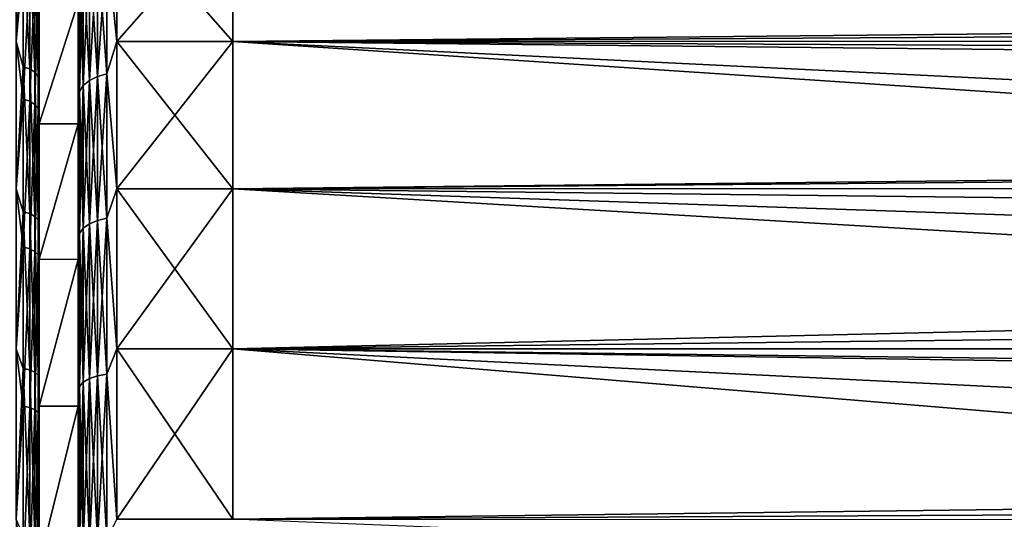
# Model space of a CAD drawing. Header units: metres. Extents: x -139 to 105, y -30 to 40.
# Tile 14 of 153: x -118.25 to -105.53, y 7.09 to 13.55. Entities that reach past the tile are written whole.
import ezdxf

# ---------------------------------------------------------------- set-up
doc = ezdxf.new("R2010")
doc.units = ezdxf.units.M
doc.layers.add('solid_150_SW0003', color=7, linetype='CONTINUOUS')

msp = doc.modelspace()

# ---------------------------------------------------------------- linework, layer by layer
at = {"layer": 'solid_150_SW0003'}
for points in [[(-118.207397, 14.632977, 62.45076), (-118.29998, 13.262475, 61.092571), (-118.29995, 14.970235, 62.800335)], [(-118.207245, 14.258212, 90.067055), (-118.299805, 14.970307, 89.325111), (-118.299812, 13.262571, 91.032875)], [(-117.12944, 14.535076, 62.349628), (-117.000031, 14.970211, 62.800316), (-117.000031, 13.262449, 61.092556)], [(-117.12944, 14.535076, 89.775902), (-117.000031, 13.262449, 91.032974), (-117.000031, 14.970211, 89.325218)], [(-117.000031, 14.970211, 62.800316), (-115.500031, 14.970403, 62.800533), (-115.500031, 13.262635, 61.09272)], [(-117.000031, 13.262449, 91.032974), (-115.500031, 14.970132, 89.325302), (-117.000031, 14.970211, 89.325218)], [(-117.000031, 14.970211, 62.800316), (-115.500031, 13.262635, 61.09272), (-117.000031, 13.262449, 61.092556)], [(-117.000031, 13.262449, 91.032974), (-115.500031, 13.262374, 91.033043), (-115.500031, 14.970132, 89.325302)], [(-115.500031, 14.970403, 62.800533), (-89.282494, 14.538467, 62.328403), (-89.710083, 13.413562, 61.227802)], [(-115.500031, 13.262635, 61.09272), (-115.500031, 14.970403, 62.800533), (-89.710083, 13.413562, 61.227802)], [(-26.666658, 14.153666, 90.193352), (-115.500031, 14.970132, 89.325302), (-115.500031, 13.262374, 91.033043)], [(-118.014542, 14.120877, 89.932167), (-118.000031, 13.177913, 90.706917), (-118.000031, 14.84815, 89.009727)], [(-118.000031, 13.772345, 88.263275), (-118.000031, 14.84815, 89.009727), (-118.000031, 13.177913, 90.706917)], [(-118.207397, 14.632977, 62.45076), (-118.20742, 12.938449, 60.83102), (-118.29998, 13.262475, 61.092571)], [(-118.123779, 12.910891, 60.863461), (-118.20742, 12.938449, 60.83102), (-118.207397, 14.632977, 62.45076)], [(-118.123749, 14.60181, 62.479755), (-118.123779, 12.910891, 60.863461), (-118.207397, 14.632977, 62.45076)], [(-118.014694, 14.492032, 62.581871), (-118.000031, 14.664322, 62.907555), (-118.000031, 12.977728, 61.241817)], [(-118.000031, 13.772345, 63.862255), (-118.000031, 12.977728, 61.241817), (-118.000031, 14.664322, 62.907555)], [(-118.057381, 12.867949, 60.914017), (-118.123779, 12.910891, 60.863461), (-118.123749, 14.60181, 62.479755)], [(-118.05735, 14.553244, 62.524933), (-118.057381, 12.867949, 60.914017), (-118.123749, 14.60181, 62.479755)], [(-118.014725, 12.813826, 60.977734), (-118.057381, 12.867949, 60.914017), (-118.05735, 14.553244, 62.524933)], [(-118.014694, 14.492032, 62.581871), (-118.014725, 12.813826, 60.977734), (-118.05735, 14.553244, 62.524933)], [(-117.483124, 14.277543, 89.532936), (-117.500031, 14.599738, 88.989349), (-117.500031, 12.93407, 90.654778)], [(-117.500031, 13.771616, 88.264107), (-117.500031, 12.93407, 90.654778), (-117.500031, 14.599738, 88.989349)], [(-117.483124, 14.277543, 62.592598), (-117.500031, 12.911357, 61.450787), (-117.500031, 14.580111, 63.11404)], [(-117.500031, 13.771852, 63.861691), (-117.500031, 14.580111, 63.11404), (-117.500031, 12.911357, 61.450787)], [(-117.250145, 12.812648, 91.332283), (-117.12944, 12.844797, 91.370598), (-117.12944, 14.535076, 89.775902)], [(-117.250145, 12.812648, 91.332283), (-117.12944, 14.535076, 89.775902), (-117.250145, 14.498696, 89.741577)], [(-117.250145, 14.498696, 62.383953), (-117.12944, 14.535076, 62.349628), (-117.12944, 12.844797, 60.754932)], [(-117.12944, 12.844797, 60.754932), (-117.12944, 14.535076, 62.349628), (-117.000031, 13.262449, 61.092556)], [(-117.12944, 14.535076, 89.775902), (-117.12944, 12.844797, 91.370598), (-117.000031, 13.262449, 91.032974)], [(-118.014694, 14.492032, 62.581871), (-118.000031, 12.977728, 61.241817), (-118.014725, 12.813826, 60.977734)], [(-117.353767, 14.440813, 62.43856), (-117.353767, 12.761496, 60.85421), (-117.433235, 14.365378, 62.509731)], [(-117.353767, 14.440813, 89.686974), (-117.433235, 14.365378, 89.615799), (-117.433235, 12.694833, 91.191879)], [(-117.353767, 12.761496, 91.271324), (-117.353767, 14.440813, 89.686974), (-117.433235, 12.694833, 91.191879)], [(-117.250145, 14.498696, 62.383953), (-117.250145, 12.812648, 60.793247), (-117.353767, 14.440813, 62.43856)], [(-117.250145, 14.498696, 89.741577), (-117.353767, 14.440813, 89.686974), (-117.353767, 12.761496, 91.271324)], [(-117.250145, 12.812648, 91.332283), (-117.250145, 14.498696, 89.741577), (-117.353767, 12.761496, 91.271324)], [(-117.250145, 12.812648, 60.793247), (-117.353767, 12.761496, 60.85421), (-117.353767, 14.440813, 62.43856)], [(-117.250145, 14.498696, 62.383953), (-117.12944, 12.844797, 60.754932), (-117.250145, 12.812648, 60.793247)], [(-118.207253, 12.520355, 91.640221), (-118.207245, 14.258212, 90.067055), (-118.299812, 13.262571, 91.032875)], [(-118.123596, 14.227843, 90.037231), (-118.207245, 14.258212, 90.067055), (-118.207253, 12.520355, 91.640221)], [(-117.483124, 12.617212, 91.099373), (-117.483124, 14.277543, 89.532936), (-117.500031, 12.93407, 90.654778)], [(-117.483124, 14.277543, 62.592598), (-117.483124, 12.617212, 61.026157), (-117.500031, 12.911357, 61.450787)], [(-117.433235, 14.365378, 62.509731), (-117.433235, 12.694833, 60.933655), (-117.483124, 14.277543, 62.592598)], [(-117.433235, 14.365378, 89.615799), (-117.483124, 14.277543, 89.532936), (-117.483124, 12.617212, 91.099373)], [(-117.433235, 12.694833, 91.191879), (-117.433235, 14.365378, 89.615799), (-117.483124, 12.617212, 91.099373)], [(-117.433235, 12.694833, 60.933655), (-117.483124, 12.617212, 61.026157), (-117.483124, 14.277543, 62.592598)], [(-117.353767, 12.761496, 60.85421), (-117.433235, 12.694833, 60.933655), (-117.433235, 14.365378, 62.509731)], [(-118.123604, 12.493688, 91.60704), (-118.123596, 14.227843, 90.037231), (-118.207253, 12.520355, 91.640221)], [(-118.057198, 14.180521, 89.990746), (-118.123596, 14.227843, 90.037231), (-118.123604, 12.493688, 91.60704)], [(-118.057205, 12.452133, 91.555344), (-118.057198, 14.180521, 89.990746), (-118.123604, 12.493688, 91.60704)], [(-118.014542, 14.120877, 89.932167), (-118.057198, 14.180521, 89.990746), (-118.057205, 12.452133, 91.555344)], [(-118.014557, 12.399759, 91.490181), (-118.014542, 14.120877, 89.932167), (-118.057205, 12.452133, 91.555344)], [(-118.014557, 12.399759, 91.490181), (-118.000031, 13.177913, 90.706917), (-118.014542, 14.120877, 89.932167)], [(-26.666658, 13.272115, 91.024406), (-26.666658, 14.153666, 90.193352), (-115.500031, 13.262374, 91.033043)], [(-118.000031, 12.202164, 89.834717), (-118.000031, 13.772345, 88.263275), (-118.000031, 13.177913, 90.706917)], [(-118.000031, 13.772345, 63.862255), (-118.000031, 12.202164, 62.290817), (-118.000031, 12.977728, 61.241817)], [(-117.500031, 13.771616, 88.264107), (-118.000031, 13.772345, 88.263275), (-118.000031, 12.202164, 89.834717)], [(-117.500031, 13.771852, 63.861691), (-118.000031, 12.202164, 62.290817), (-118.000031, 13.772345, 63.862255)], [(-117.500031, 12.201689, 62.290398), (-118.000031, 12.202164, 62.290817), (-117.500031, 13.771852, 63.861691)], [(-117.500031, 13.771616, 88.264107), (-118.000031, 12.202164, 89.834717), (-117.500031, 12.201408, 89.835381)], [(-117.500031, 12.201689, 62.290398), (-117.500031, 13.771852, 63.861691), (-117.500031, 12.911357, 61.450787)], [(-117.500031, 13.771616, 88.264107), (-117.500031, 12.201408, 89.835381), (-117.500031, 12.93407, 90.654778)], [(-115.500031, 13.262635, 61.09272), (-89.710083, 13.413562, 61.227802), (-89.796272, 13.134538, 60.980206)], [(-118.20742, 12.938449, 60.83102), (-118.300011, 11.361316, 59.603104), (-118.29998, 13.262475, 61.092571)], [(-118.207253, 12.520355, 91.640221), (-118.299812, 13.262571, 91.032875), (-118.299828, 11.361438, 92.522346)], [(-117.12944, 12.844797, 60.754932), (-117.000031, 13.262449, 61.092556), (-117.000031, 11.361292, 59.603092)], [(-117.12944, 12.844797, 91.370598), (-117.000031, 11.361292, 92.522438), (-117.000031, 13.262449, 91.032974)], [(-117.000031, 13.262449, 61.092556), (-115.500031, 13.262635, 61.09272), (-115.500031, 11.361463, 59.60321)], [(-117.000031, 11.361292, 92.522438), (-115.500031, 13.262374, 91.033043), (-117.000031, 13.262449, 91.032974)], [(-117.000031, 13.262449, 61.092556), (-115.500031, 11.361463, 59.60321), (-117.000031, 11.361292, 59.603092)], [(-117.000031, 11.361292, 92.522438), (-115.500031, 11.361222, 92.522484), (-115.500031, 13.262374, 91.033043)], [(-26.666658, 12.341616, 91.800758), (-26.666658, 13.272115, 91.024406), (-115.500031, 13.262374, 91.033043)], [(-115.500031, 13.262635, 61.09272), (-90.075027, 12.020453, 60.078133), (-90.160545, 11.579523, 59.755882)], [(-115.500031, 13.262635, 61.09272), (-89.796272, 13.134538, 60.980206), (-90.075027, 12.020453, 60.078133)], [(-115.500031, 11.361463, 59.60321), (-115.500031, 13.262635, 61.09272), (-90.160545, 11.579523, 59.755882)], [(-26.666658, 12.341616, 91.800758), (-115.500031, 13.262374, 91.033043), (-115.500031, 11.361222, 92.522484)], [(-118.014557, 12.399759, 91.490181), (-118.000031, 11.320335, 92.185196), (-118.000031, 13.177913, 90.706917)], [(-118.000031, 12.202164, 89.834717), (-118.000031, 13.177913, 90.706917), (-118.000031, 11.320335, 92.185196)], [(-118.014725, 12.813826, 60.977734), (-118.000031, 12.977728, 61.241817), (-118.000031, 11.09904, 59.786549)], [(-118.000031, 12.202164, 62.290817), (-118.000031, 11.09904, 59.786549), (-118.000031, 12.977728, 61.241817)], [(-118.20742, 12.938449, 60.83102), (-118.207451, 11.065918, 59.420837), (-118.300011, 11.361316, 59.603104)], [(-118.12381, 11.042348, 59.45628), (-118.207451, 11.065918, 59.420837), (-118.20742, 12.938449, 60.83102)], [(-118.123779, 12.910891, 60.863461), (-118.12381, 11.042348, 59.45628), (-118.20742, 12.938449, 60.83102)], [(-118.057404, 11.005621, 59.511517), (-118.12381, 11.042348, 59.45628), (-118.123779, 12.910891, 60.863461)], [(-118.057381, 12.867949, 60.914017), (-118.057404, 11.005621, 59.511517), (-118.123779, 12.910891, 60.863461)], [(-118.014755, 10.959332, 59.581131), (-118.057404, 11.005621, 59.511517), (-118.057381, 12.867949, 60.914017)], [(-118.014725, 12.813826, 60.977734), (-118.014755, 10.959332, 59.581131), (-118.057381, 12.867949, 60.914017)], [(-117.483124, 12.617212, 91.099373), (-117.500031, 12.93407, 90.654778), (-117.500031, 11.082595, 92.107071)], [(-117.500031, 12.201408, 89.835381), (-117.500031, 11.082595, 92.107071), (-117.500031, 12.93407, 90.654778)], [(-117.483124, 12.617212, 61.026157), (-117.500031, 11.057714, 60.00124), (-117.500031, 12.911357, 61.450787)], [(-117.500031, 12.201689, 62.290398), (-117.500031, 12.911357, 61.450787), (-117.500031, 11.057714, 60.00124)], [(-118.014725, 12.813826, 60.977734), (-118.000031, 11.09904, 59.786549), (-118.014755, 10.959332, 59.581131)], [(-117.353767, 12.761496, 60.85421), (-117.353767, 10.909601, 59.475525), (-117.433235, 12.694833, 60.933655)], [(-117.353767, 12.761496, 91.271324), (-117.433235, 12.694833, 91.191879), (-117.433235, 10.852612, 92.563362)], [(-117.353767, 10.909601, 92.650009), (-117.353767, 12.761496, 91.271324), (-117.433235, 10.852612, 92.563362)], [(-117.250145, 12.812648, 60.793247), (-117.250145, 10.95333, 59.409035), (-117.353767, 12.761496, 60.85421)], [(-117.250145, 12.812648, 91.332283), (-117.353767, 12.761496, 91.271324), (-117.353767, 10.909601, 92.650009)], [(-117.250145, 10.95333, 92.716499), (-117.250145, 12.812648, 91.332283), (-117.353767, 10.909601, 92.650009)], [(-117.250145, 10.95333, 59.409035), (-117.353767, 10.909601, 59.475525), (-117.353767, 12.761496, 60.85421)], [(-117.250145, 10.95333, 92.716499), (-117.12944, 10.980814, 92.758286), (-117.12944, 12.844797, 91.370598)], [(-117.250145, 10.95333, 92.716499), (-117.12944, 12.844797, 91.370598), (-117.250145, 12.812648, 91.332283)], [(-117.250145, 12.812648, 60.793247), (-117.12944, 12.844797, 60.754932), (-117.12944, 10.980814, 59.367249)], [(-117.250145, 12.812648, 60.793247), (-117.12944, 10.980814, 59.367249), (-117.250145, 10.95333, 59.409035)], [(-117.12944, 10.980814, 59.367249), (-117.12944, 12.844797, 60.754932), (-117.000031, 11.361292, 59.603092)], [(-117.12944, 12.844797, 91.370598), (-117.12944, 10.980814, 92.758286), (-117.000031, 11.361292, 92.522438)], [(-117.483124, 10.786256, 92.462471), (-117.483124, 12.617212, 91.099373), (-117.500031, 11.082595, 92.107071)], [(-117.483124, 12.617212, 61.026157), (-117.483124, 10.786256, 59.663059), (-117.500031, 11.057714, 60.00124)], [(-117.433235, 12.694833, 60.933655), (-117.433235, 10.852612, 59.562172), (-117.483124, 12.617212, 61.026157)], [(-117.433235, 12.694833, 91.191879), (-117.483124, 12.617212, 91.099373), (-117.483124, 10.786256, 92.462471)], [(-117.433235, 10.852612, 92.563362), (-117.433235, 12.694833, 91.191879), (-117.483124, 10.786256, 92.462471)], [(-117.433235, 10.852612, 59.562172), (-117.483124, 10.786256, 59.663059), (-117.483124, 12.617212, 61.026157)], [(-117.353767, 10.909601, 59.475525), (-117.433235, 10.852612, 59.562172), (-117.433235, 12.694833, 60.933655)], [(-118.207268, 10.610248, 92.999069), (-118.207253, 12.520355, 91.640221), (-118.299828, 11.361438, 92.522346)], [(-118.123604, 12.493688, 91.60704), (-118.207253, 12.520355, 91.640221), (-118.207268, 10.610248, 92.999069)], [(-118.123619, 10.587648, 92.962997), (-118.123604, 12.493688, 91.60704), (-118.207268, 10.610248, 92.999069)], [(-118.057205, 12.452133, 91.555344), (-118.123604, 12.493688, 91.60704), (-118.123619, 10.587648, 92.962997)], [(-118.05722, 10.552433, 92.906792), (-118.057205, 12.452133, 91.555344), (-118.123619, 10.587648, 92.962997)], [(-118.014557, 12.399759, 91.490181), (-118.057205, 12.452133, 91.555344), (-118.05722, 10.552433, 92.906792)], [(-118.014565, 10.508049, 92.835938), (-118.014557, 12.399759, 91.490181), (-118.05722, 10.552433, 92.906792)], [(-118.014565, 10.508049, 92.835938), (-118.000031, 11.320335, 92.185196), (-118.014557, 12.399759, 91.490181)], [(-26.666658, 11.36612, 92.519104), (-26.666658, 12.341616, 91.800758), (-115.500031, 11.361222, 92.522484)], [(-118.000031, 10.450699, 91.20594), (-118.000031, 12.202164, 89.834717), (-118.000031, 11.320335, 92.185196)], [(-118.000031, 12.202164, 62.290817), (-118.000031, 10.450699, 60.919594), (-118.000031, 11.09904, 59.786549)], [(-117.500031, 12.201408, 89.835381), (-118.000031, 12.202164, 89.834717), (-118.000031, 10.450699, 91.20594)], [(-117.500031, 12.201689, 62.290398), (-118.000031, 10.450699, 60.919594), (-118.000031, 12.202164, 62.290817)], [(-117.500031, 10.450259, 60.919292), (-118.000031, 10.450699, 60.919594), (-117.500031, 12.201689, 62.290398)], [(-117.500031, 12.201408, 89.835381), (-118.000031, 10.450699, 91.20594), (-117.500031, 10.449957, 91.206451)], [(-117.500031, 10.450259, 60.919292), (-117.500031, 12.201689, 62.290398), (-117.500031, 11.057714, 60.00124)], [(-117.500031, 12.201408, 89.835381), (-117.500031, 10.449957, 91.206451), (-117.500031, 11.082595, 92.107071)], [(-115.500031, 11.361463, 59.60321), (-90.160545, 11.579523, 59.755882), (-90.319801, 10.512745, 59.048595)], [(-118.207451, 11.065918, 59.420837), (-118.300049, 9.294482, 58.353657), (-118.300011, 11.361316, 59.603104)], [(-118.207268, 10.610248, 92.999069), (-118.299828, 11.361438, 92.522346), (-118.299843, 9.294631, 93.771797)], [(-117.12944, 10.980814, 59.367249), (-117.000031, 11.361292, 59.603092), (-117.000031, 9.294461, 58.353649)], [(-117.12944, 10.980814, 92.758286), (-117.000031, 9.294461, 93.771881), (-117.000031, 11.361292, 92.522438)], [(-117.000031, 11.361292, 59.603092), (-115.500031, 11.361463, 59.60321), (-115.500031, 9.294608, 58.353729)], [(-117.000031, 9.294461, 93.771881), (-115.500031, 11.361222, 92.522484), (-117.000031, 11.361292, 92.522438)], [(-117.000031, 11.361292, 59.603092), (-115.500031, 9.294608, 58.353729), (-117.000031, 9.294461, 58.353649)], [(-117.000031, 9.294461, 93.771881), (-115.500031, 9.294401, 93.771912), (-115.500031, 11.361222, 92.522484)], [(-26.666658, 10.349718, 93.176598), (-26.666658, 11.36612, 92.519104), (-115.500031, 11.361222, 92.522484)], [(-115.500031, 11.361463, 59.60321), (-90.319801, 10.512745, 59.048595), (-90.384628, 9.881262, 58.674252)], [(-115.500031, 9.294608, 58.353729), (-115.500031, 11.361463, 59.60321), (-90.384628, 9.881262, 58.674252)], [(-26.666658, 10.349718, 93.176598), (-115.500031, 11.361222, 92.522484), (-115.500031, 9.294401, 93.771912)], [(-118.014565, 10.508049, 92.835938), (-118.000031, 9.298731, 93.430649), (-118.000031, 11.320335, 92.185196)], [(-118.000031, 10.450699, 91.20594), (-118.000031, 11.320335, 92.185196), (-118.000031, 9.298731, 93.430649)], [(-118.014755, 10.959332, 59.581131), (-118.000031, 11.09904, 59.786549), (-118.000031, 9.049426, 58.56543)], [(-118.000031, 10.450699, 60.919594), (-118.000031, 9.049426, 58.56543), (-118.000031, 11.09904, 59.786549)], [(-117.483124, 10.786256, 92.462471), (-117.500031, 11.082595, 92.107071), (-117.500031, 9.061704, 93.32859)], [(-117.500031, 10.449957, 91.206451), (-117.500031, 9.061704, 93.32859), (-117.500031, 11.082595, 92.107071)], [(-118.207451, 11.065918, 59.420837), (-118.207481, 9.041147, 58.239609), (-118.300049, 9.294482, 58.353657)], [(-118.123833, 9.02189, 58.277573), (-118.207481, 9.041147, 58.239609), (-118.207451, 11.065918, 59.420837)], [(-118.12381, 11.042348, 59.45628), (-118.123833, 9.02189, 58.277573), (-118.207451, 11.065918, 59.420837)], [(-118.057434, 8.991882, 58.336727), (-118.123833, 9.02189, 58.277573), (-118.12381, 11.042348, 59.45628)], [(-118.057404, 11.005621, 59.511517), (-118.057434, 8.991882, 58.336727), (-118.12381, 11.042348, 59.45628)], [(-118.014778, 8.954062, 58.411282), (-118.057434, 8.991882, 58.336727), (-118.057404, 11.005621, 59.511517)], [(-118.014755, 10.959332, 59.581131), (-118.014778, 8.954062, 58.411282), (-118.057404, 11.005621, 59.511517)], [(-118.014755, 10.959332, 59.581131), (-118.000031, 9.049426, 58.56543), (-118.014778, 8.954062, 58.411282)], [(-117.483124, 10.786256, 59.663059), (-117.500031, 9.036916, 58.783752), (-117.500031, 11.057714, 60.00124)], [(-117.500031, 10.450259, 60.919292), (-117.500031, 11.057714, 60.00124), (-117.500031, 9.036916, 58.783752)], [(-117.250145, 10.95333, 59.409035), (-117.250145, 8.945888, 58.250038), (-117.353767, 10.909601, 59.475525)], [(-117.250145, 10.95333, 92.716499), (-117.353767, 10.909601, 92.650009), (-117.353767, 8.910172, 93.804382)], [(-117.250145, 8.945888, 93.875496), (-117.250145, 10.95333, 92.716499), (-117.353767, 8.910172, 93.804382)], [(-117.250145, 8.945888, 93.875496), (-117.12944, 8.968335, 93.920189), (-117.12944, 10.980814, 92.758286)], [(-117.250145, 8.945888, 93.875496), (-117.12944, 10.980814, 92.758286), (-117.250145, 10.95333, 92.716499)], [(-117.250145, 10.95333, 59.409035), (-117.12944, 10.980814, 59.367249), (-117.12944, 8.968335, 58.205345)], [(-117.250145, 10.95333, 59.409035), (-117.12944, 8.968335, 58.205345), (-117.250145, 8.945888, 58.250038)], [(-117.12944, 8.968335, 58.205345), (-117.12944, 10.980814, 59.367249), (-117.000031, 9.294461, 58.353649)], [(-117.12944, 10.980814, 92.758286), (-117.12944, 8.968335, 93.920189), (-117.000031, 9.294461, 93.771881)], [(-117.433235, 10.852612, 59.562172), (-117.433235, 8.863628, 58.41383), (-117.483124, 10.786256, 59.663059)], [(-117.433235, 10.852612, 92.563362), (-117.483124, 10.786256, 92.462471), (-117.483124, 8.809433, 93.60379)], [(-117.433235, 8.863628, 93.7117), (-117.433235, 10.852612, 92.563362), (-117.483124, 8.809433, 93.60379)], [(-117.353767, 10.909601, 59.475525), (-117.353767, 8.910172, 58.321152), (-117.433235, 10.852612, 59.562172)], [(-117.353767, 10.909601, 92.650009), (-117.433235, 10.852612, 92.563362), (-117.433235, 8.863628, 93.7117)], [(-117.353767, 8.910172, 93.804382), (-117.353767, 10.909601, 92.650009), (-117.433235, 8.863628, 93.7117)], [(-117.353767, 8.910172, 58.321152), (-117.433235, 8.863628, 58.41383), (-117.433235, 10.852612, 59.562172)], [(-117.250145, 8.945888, 58.250038), (-117.353767, 8.910172, 58.321152), (-117.353767, 10.909601, 59.475525)], [(-117.483124, 8.809433, 93.60379), (-117.483124, 10.786256, 92.462471), (-117.500031, 9.061704, 93.32859)], [(-117.483124, 10.786256, 59.663059), (-117.483124, 8.809433, 58.521744), (-117.500031, 9.036916, 58.783752)], [(-117.433235, 8.863628, 58.41383), (-117.483124, 8.809433, 58.521744), (-117.483124, 10.786256, 59.663059)], [(-118.207283, 8.554169, 94.124916), (-118.207268, 10.610248, 92.999069), (-118.299843, 9.294631, 93.771797)], [(-118.123619, 10.587648, 92.962997), (-118.207268, 10.610248, 92.999069), (-118.207283, 8.554169, 94.124916)], [(-118.123634, 8.535949, 94.086449), (-118.123619, 10.587648, 92.962997), (-118.207283, 8.554169, 94.124916)], [(-118.05722, 10.552433, 92.906792), (-118.123619, 10.587648, 92.962997), (-118.123634, 8.535949, 94.086449)], [(-118.057236, 8.507558, 94.026497), (-118.05722, 10.552433, 92.906792), (-118.123634, 8.535949, 94.086449)], [(-118.014565, 10.508049, 92.835938), (-118.05722, 10.552433, 92.906792), (-118.057236, 8.507558, 94.026497)], [(-118.014587, 8.471775, 93.950943), (-118.014565, 10.508049, 92.835938), (-118.057236, 8.507558, 94.026497)], [(-118.014587, 8.471775, 93.950943), (-118.000031, 9.298731, 93.430649), (-118.014565, 10.508049, 92.835938)], [(-118.000031, 8.553147, 92.353622), (-118.000031, 10.450699, 91.20594), (-118.000031, 9.298731, 93.430649)], [(-118.000031, 10.450699, 60.919594), (-118.000031, 8.553147, 59.771912), (-118.000031, 9.049426, 58.56543)], [(-117.500031, 10.449957, 91.206451), (-118.000031, 10.450699, 91.20594), (-118.000031, 8.553147, 92.353622)], [(-117.500031, 10.450259, 60.919292), (-118.000031, 8.553147, 59.771912), (-118.000031, 10.450699, 60.919594)], [(-117.500031, 8.552769, 59.771713), (-118.000031, 8.553147, 59.771912), (-117.500031, 10.450259, 60.919292)], [(-117.500031, 10.449957, 91.206451), (-118.000031, 8.553147, 92.353622), (-117.500031, 8.55246, 92.353981)], [(-117.500031, 8.552769, 59.771713), (-117.500031, 10.450259, 60.919292), (-117.500031, 9.036916, 58.783752)], [(-117.500031, 10.449957, 91.206451), (-117.500031, 8.55246, 92.353981), (-117.500031, 9.061704, 93.32859)], [(-26.666658, 9.295987, 93.77108), (-26.666658, 10.349718, 93.176598), (-115.500031, 9.294401, 93.771912)], [(-115.500031, 9.294608, 58.353729), (-90.384628, 9.881262, 58.674252), (-90.447128, 8.910144, 58.157204)], [(-118.207481, 9.041147, 58.239609), (-118.300079, 7.092112, 57.362446), (-118.300049, 9.294482, 58.353657)], [(-118.207283, 8.554169, 94.124916), (-118.299843, 9.294631, 93.771797), (-118.299858, 7.092287, 94.763016)], [(-118.014587, 8.471775, 93.950943), (-118.000031, 7.136719, 94.424599), (-118.000031, 9.298731, 93.430649)], [(-118.000031, 8.553147, 92.353622), (-118.000031, 9.298731, 93.430649), (-118.000031, 7.136719, 94.424599)], [(-117.12944, 8.968335, 58.205345), (-117.000031, 9.294461, 58.353649), (-117.000031, 7.092096, 57.362446)], [(-117.12944, 8.968335, 93.920189), (-117.000031, 7.092096, 94.763084), (-117.000031, 9.294461, 93.771881)], [(-117.000031, 9.294461, 58.353649), (-115.500031, 9.294608, 58.353729), (-115.500031, 7.092212, 57.362492)], [(-117.000031, 7.092096, 94.763084), (-115.500031, 9.294401, 93.771912), (-117.000031, 9.294461, 93.771881)], [(-117.000031, 9.294461, 58.353649), (-115.500031, 7.092212, 57.362492), (-117.000031, 7.092096, 57.362446)], [(-117.000031, 7.092096, 94.763084), (-115.500031, 7.092049, 94.763107), (-115.500031, 9.294401, 93.771912)], [(-26.666658, 8.208401, 94.30069), (-26.666658, 9.295987, 93.77108), (-115.500031, 9.294401, 93.771912)], [(-115.500031, 9.294608, 58.353729), (-90.471184, 8.049267, 57.754051), (-90.471573, 7.226963, 57.414154)], [(-115.500031, 7.092212, 57.362492), (-115.500031, 9.294608, 58.353729), (-90.471573, 7.226963, 57.414154)], [(-115.500031, 9.294608, 58.353729), (-90.447128, 8.910144, 58.157204), (-90.471184, 8.049267, 57.754051)], [(-26.666658, 8.208401, 94.30069), (-115.500031, 9.294401, 93.771912), (-115.500031, 7.092049, 94.763107)], [(-118.207481, 9.041147, 58.239609), (-118.207512, 6.891992, 57.303596), (-118.300079, 7.092112, 57.362446)], [(-118.123863, 6.877313, 57.343552), (-118.207512, 6.891992, 57.303596), (-118.207481, 9.041147, 58.239609)], [(-118.123833, 9.02189, 58.277573), (-118.123863, 6.877313, 57.343552), (-118.207481, 9.041147, 58.239609)], [(-118.014778, 8.954062, 58.411282), (-118.000031, 9.049426, 58.56543), (-118.000031, 6.879642, 57.603149)], [(-118.000031, 8.553147, 59.771912), (-118.000031, 6.879642, 57.603149), (-118.000031, 9.049426, 58.56543)], [(-117.483124, 8.809433, 93.60379), (-117.500031, 9.061704, 93.32859), (-117.500031, 6.918161, 94.293747)], [(-117.500031, 8.55246, 92.353981), (-117.500031, 6.918161, 94.293747), (-117.500031, 9.061704, 93.32859)], [(-117.483124, 8.809433, 58.521744), (-117.500031, 6.890889, 57.821953), (-117.500031, 9.036916, 58.783752)], [(-117.500031, 8.552769, 59.771713), (-117.500031, 9.036916, 58.783752), (-117.500031, 6.890889, 57.821953)], [(-118.057465, 6.854438, 57.405811), (-118.123863, 6.877313, 57.343552), (-118.123833, 9.02189, 58.277573)], [(-118.057434, 8.991882, 58.336727), (-118.057465, 6.854438, 57.405811), (-118.123833, 9.02189, 58.277573)], [(-118.014809, 6.825609, 57.484283), (-118.057465, 6.854438, 57.405811), (-118.057434, 8.991882, 58.336727)], [(-118.014778, 8.954062, 58.411282), (-118.014809, 6.825609, 57.484283), (-118.057434, 8.991882, 58.336727)], [(-118.014778, 8.954062, 58.411282), (-118.000031, 6.879642, 57.603149), (-118.014809, 6.825609, 57.484283)], [(-117.353767, 8.910172, 58.321152), (-117.353767, 6.79025, 57.406708), (-117.433235, 8.863628, 58.41383)], [(-117.353767, 8.910172, 93.804382), (-117.433235, 8.863628, 93.7117), (-117.433235, 6.75478, 94.621368)], [(-117.353767, 6.79025, 94.718826), (-117.353767, 8.910172, 93.804382), (-117.433235, 6.75478, 94.621368)], [(-117.250145, 8.945888, 58.250038), (-117.250145, 6.817468, 57.331928), (-117.353767, 8.910172, 58.321152)], [(-117.250145, 8.945888, 93.875496), (-117.353767, 8.910172, 93.804382), (-117.353767, 6.79025, 94.718826)], [(-117.250145, 6.817468, 94.793602), (-117.250145, 8.945888, 93.875496), (-117.353767, 6.79025, 94.718826)], [(-117.250145, 6.817468, 57.331928), (-117.353767, 6.79025, 57.406708), (-117.353767, 8.910172, 58.321152)], [(-117.250145, 6.817468, 94.793602), (-117.12944, 6.834574, 94.840607), (-117.12944, 8.968335, 93.920189)], [(-117.250145, 6.817468, 94.793602), (-117.12944, 8.968335, 93.920189), (-117.250145, 8.945888, 93.875496)], [(-117.250145, 8.945888, 58.250038), (-117.12944, 8.968335, 58.205345), (-117.12944, 6.834574, 57.284927)], [(-117.250145, 8.945888, 58.250038), (-117.12944, 6.834574, 57.284927), (-117.250145, 6.817468, 57.331928)], [(-117.12944, 6.834574, 57.284927), (-117.12944, 8.968335, 58.205345), (-117.000031, 7.092096, 57.362446)], [(-117.12944, 8.968335, 93.920189), (-117.12944, 6.834574, 94.840607), (-117.000031, 7.092096, 94.763084)], [(-117.483124, 6.713479, 94.507896), (-117.483124, 8.809433, 93.60379), (-117.500031, 6.918161, 94.293747)], [(-117.483124, 8.809433, 58.521744), (-117.483124, 6.713479, 57.617634), (-117.500031, 6.890889, 57.821953)], [(-117.433235, 8.863628, 58.41383), (-117.433235, 6.754779, 57.504162), (-117.483124, 8.809433, 58.521744)], [(-117.433235, 8.863628, 93.7117), (-117.483124, 8.809433, 93.60379), (-117.483124, 6.713479, 94.507896)], [(-117.433235, 6.75478, 94.621368), (-117.433235, 8.863628, 93.7117), (-117.483124, 6.713479, 94.507896)], [(-117.433235, 6.754779, 57.504162), (-117.483124, 6.713479, 57.617634), (-117.483124, 8.809433, 58.521744)], [(-117.353767, 6.79025, 57.406708), (-117.433235, 6.754779, 57.504162), (-117.433235, 8.863628, 58.41383)], [(-118.207306, 6.380405, 95.002266), (-118.207283, 8.554169, 94.124916), (-118.299858, 7.092287, 94.763016)], [(-118.123634, 8.535949, 94.086449), (-118.207283, 8.554169, 94.124916), (-118.207306, 6.380405, 95.002266)], [(-118.123657, 6.366816, 94.961929), (-118.123634, 8.535949, 94.086449), (-118.207306, 6.380405, 95.002266)], [(-118.057236, 8.507558, 94.026497), (-118.123634, 8.535949, 94.086449), (-118.123657, 6.366816, 94.961929)], [(-118.000031, 6.522058, 93.267632), (-118.000031, 8.553147, 92.353622), (-118.000031, 7.136719, 94.424599)], [(-118.000031, 8.553147, 59.771912), (-118.000031, 6.522058, 58.857899), (-118.000031, 6.879642, 57.603149)], [(-117.500031, 8.55246, 92.353981), (-118.000031, 8.553147, 92.353622), (-118.000031, 6.522058, 93.267632)], [(-117.500031, 8.552769, 59.771713), (-118.000031, 6.522058, 58.857899), (-118.000031, 8.553147, 59.771912)], [(-117.500031, 6.52177, 58.857792), (-118.000031, 6.522058, 58.857899), (-117.500031, 8.552769, 59.771713)], [(-117.500031, 8.55246, 92.353981), (-118.000031, 6.522058, 93.267632), (-117.500031, 6.521468, 93.267853)], [(-117.500031, 6.52177, 58.857792), (-117.500031, 8.552769, 59.771713), (-117.500031, 6.890889, 57.821953)], [(-117.500031, 8.55246, 92.353981), (-117.500031, 6.521468, 93.267853), (-117.500031, 6.918161, 94.293747)], [(-118.057259, 6.345639, 94.899071), (-118.057236, 8.507558, 94.026497), (-118.123657, 6.366816, 94.961929)], [(-118.014587, 8.471775, 93.950943), (-118.057236, 8.507558, 94.026497), (-118.057259, 6.345639, 94.899071)], [(-118.014603, 6.318949, 94.819847), (-118.014587, 8.471775, 93.950943), (-118.057259, 6.345639, 94.899071)], [(-118.014603, 6.318949, 94.819847), (-118.000031, 7.136719, 94.424599), (-118.014587, 8.471775, 93.950943)], [(-26.666658, 7.090448, 94.76371), (-26.666658, 8.208401, 94.30069), (-115.500031, 7.092049, 94.763107)], [(-118.014603, 6.318949, 94.819847), (-118.000031, 4.878532, 95.149178), (-118.000031, 7.136719, 94.424599)], [(-118.000031, 6.522058, 93.267632), (-118.000031, 7.136719, 94.424599), (-118.000031, 4.878532, 95.149178)], [(-115.500031, 7.092212, 57.362492), (-90.471573, 7.226963, 57.414154), (-90.437279, 6.07708, 57.0084)], [(-118.207306, 6.380405, 95.002266), (-118.299858, 7.092287, 94.763016), (-118.299889, 4.78652, 95.481552)]]:
    msp.add_3dface(points, dxfattribs=at)

doc.saveas('drawing.dxf')
